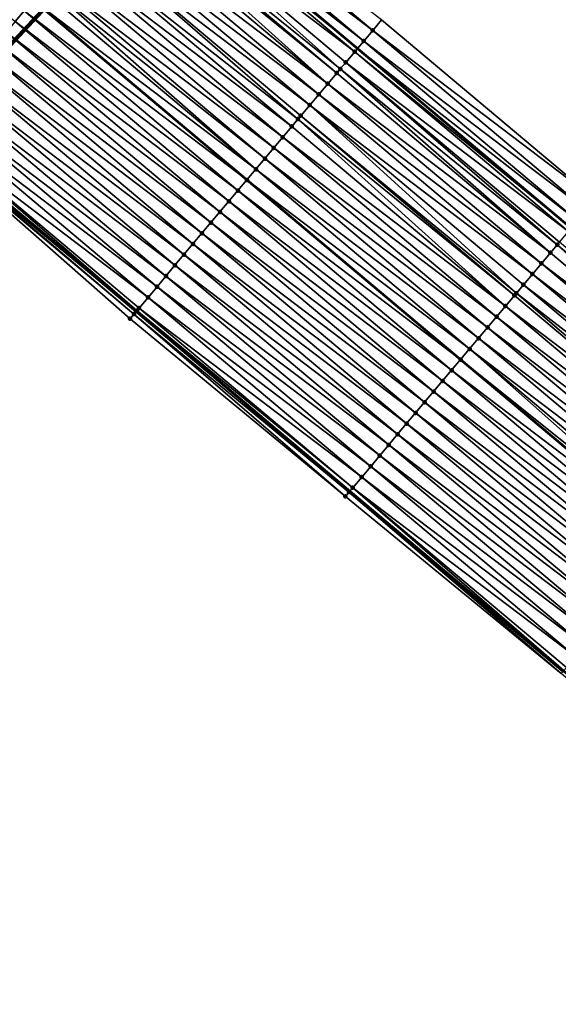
# Model space of a CAD drawing. Header units: feet. Extents: x 2017424 to 2024169, y 808042 to 818730.
# Tile 155 of 256: x 2018488 to 2018527, y 817756 to 817827. Entities that reach past the tile are written whole.
import ezdxf

# ---------------------------------------------------------------- set-up
doc = ezdxf.new("R2010")
doc.units = ezdxf.units.FT
doc.header["$MEASUREMENT"] = 0
for name, color, linetype, lineweight in [('EP_Travel Lane', 172, 'Continuous', 53), ('NB-Road Shots', 141, 'Continuous', 100), ('NB-Road X-Section', 40, 'Continuous', 13), ('Notes', 3, 'Continuous', 100), ('STRIPING', 60, 'Continuous', 53)]:
    doc.layers.add(name, color=color, linetype=linetype, lineweight=lineweight)
doc.layers.add('I-77-MM15-17_NB-Surface-BORDER', color=7, linetype='Continuous')
doc.layers.add('I-77-MM15-17_NB-Surface-TIN', color=7, linetype='Continuous')

msp = doc.modelspace()

# ---------------------------------------------------------------- linework, layer by layer
at = {"layer": 'EP_Travel Lane'}
for points in [[(2018496.936696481, 817837.6071696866, 266.9753684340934), (2018512.241391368, 817824.7332280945, 266.807106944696), (2018527.546169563, 817811.8592164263, 266.6534598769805), (2018542.850993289, 817798.9851664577, 266.5077853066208), (2018558.155774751, 817786.1111520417, 266.3547150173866), (2018573.460615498, 817773.2370877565, 266.2120195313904), (2018588.765405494, 817760.3630661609, 266.0604411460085), (2018604.070265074, 817747.4889860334, 265.9210508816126), (2018619.374986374, 817734.6150222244, 265.7574354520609), (2018634.679751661, 817721.7410214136, 265.6015135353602), (2018649.998001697, 817708.8400729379, 265.5000534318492), (2018665.242795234, 817695.894752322, 265.3713357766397), (2018680.487801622, 817682.9492509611, 265.2869887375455), (2018695.732662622, 817670.0038730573, 265.1723295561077)], [(2018465.785743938, 817831.6481239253, 267.638219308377), (2018481.089861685, 817818.7625148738, 267.4732292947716), (2018496.394642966, 817805.8884767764, 267.3221884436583), (2018511.699385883, 817793.0144709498, 267.1644059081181), (2018527.004147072, 817780.1404497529, 267.0098376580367), (2018542.308950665, 817767.2663928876, 266.8626845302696), (2018557.613745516, 817754.3923433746, 266.7140223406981), (2018572.918583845, 817741.5182572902, 266.5729634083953), (2018588.223393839, 817728.64419504, 266.4269495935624), (2018603.528165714, 817715.7701648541, 266.2742371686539), (2018618.832957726, 817702.8961177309, 266.1250770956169), (2018634.104002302, 817690.0418228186, 265.9677095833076), (2018649.374449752, 817677.1268344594, 265.8391843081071), (2018664.644868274, 817664.2118705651, 265.7046427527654), (2018679.915244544, 817651.296942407, 265.5613112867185), (2018695.185495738, 817638.3821200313, 265.3919447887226)]]:
    msp.add_polyline3d(points, dxfattribs=at)
at = {"layer": 'I-77-MM15-17_NB-Surface-BORDER', "color": 3, "linetype": 'Continuous', "lineweight": -3}
for points in [[(2018695.161368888, 817638.3535921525, 265.3918769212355), (2018679.766550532, 817651.1211484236, 265.558469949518), (2018664.475545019, 817664.0116863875, 265.7015305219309), (2018649.173438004, 817676.8891707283, 265.8370806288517), (2018634.020787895, 817689.9433912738, 265.9713568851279), (2018618.536130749, 817702.5432937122, 266.12101004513), (2018603.202467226, 817715.3829985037, 266.2718592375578), (2018588.022472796, 817728.4053623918, 266.4248375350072), (2018572.510302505, 817741.0329839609, 266.5646788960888), (2018557.23887259, 817753.9467519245, 266.7087086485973), (2018542.033400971, 817766.9388574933, 266.8591386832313), (2018526.842092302, 817779.9478152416, 267.0082875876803), (2018511.388907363, 817792.645389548, 267.1627805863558), (2018495.964209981, 817805.376867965, 267.3140221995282), (2018480.941546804, 817818.5861882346, 267.4739461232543), (2018465.35792568, 817831.1400775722, 267.6382193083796)], [(2018513.983299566, 817826.8054902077, 266.6808012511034), (2018529.28803969, 817813.9314989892, 266.521481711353), (2018545.879775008, 817802.5884041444, 266.284219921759), (2018559.89771012, 817788.1833565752, 266.2361723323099), (2018575.202592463, 817775.3092457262, 266.1017649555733), (2018591.15085333, 817763.2006832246, 265.9075369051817), (2018606.4556794, 817750.3266197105, 265.763270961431), (2018621.116926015, 817736.687176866, 265.6436392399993), (2018637.065144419, 817724.5786500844, 265.4419519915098), (2018652.39436882, 817711.6752786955, 265.3310866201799), (2018667.019563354, 817697.9969510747, 265.2402006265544), (2018680.645252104, 817683.1354620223, 265.283357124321), (2018696.27037605, 817670.6399375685, 265.1465820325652)]]:
    msp.add_polyline3d(points, dxfattribs=at)
at = {"layer": 'I-77-MM15-17_NB-Surface-TIN', "color": 128, "linetype": 'Continuous', "lineweight": -3}
for points in [[(2018487.737766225, 817826.6679844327, 267.2687100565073), (2018488.381341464, 817827.4333673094, 267.2433538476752), (2018472.437806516, 817839.5501243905, 267.4535515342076)], [(2018513.339851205, 817826.0400006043, 266.7283972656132), (2018498.035200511, 817838.9139165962, 266.9034069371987), (2018497.39172581, 817838.1484491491, 266.9463853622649)], [(2018513.339851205, 817826.0400006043, 266.7283972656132), (2018513.983299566, 817826.8054902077, 266.6808012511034), (2018498.035200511, 817838.9139165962, 266.9034069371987)], [(2018512.696402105, 817825.2745116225, 266.7758637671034), (2018497.39172581, 817838.1484491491, 266.9463853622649), (2018496.936696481, 817837.6071696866, 266.9753684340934)], [(2018512.696402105, 817825.2745116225, 266.7758637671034), (2018513.339851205, 817826.0400006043, 266.7283972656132), (2018497.39172581, 817838.1484491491, 266.9463853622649)], [(2018512.052934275, 817824.5090383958, 266.8200472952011), (2018496.748239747, 817837.3829912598, 266.9873721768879), (2018496.104740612, 817836.6175443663, 267.0260677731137)], [(2018496.748239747, 817837.3829912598, 266.9873721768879), (2018512.241391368, 817824.7332280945, 266.807106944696), (2018496.936696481, 817837.6071696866, 266.9753684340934)], [(2018512.052934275, 817824.5090383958, 266.8200472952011), (2018512.241391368, 817824.7332280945, 266.807106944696), (2018496.748239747, 817837.3829912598, 266.9873721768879)], [(2018512.696402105, 817825.2745116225, 266.7758637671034), (2018496.936696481, 817837.6071696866, 266.9753684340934), (2018512.241391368, 817824.7332280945, 266.807106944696)], [(2018511.013189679, 817823.2723066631, 266.8780804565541), (2018496.104740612, 817836.6175443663, 267.0260677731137), (2018495.461202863, 817835.8521299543, 267.0579951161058)], [(2018511.013189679, 817823.2723066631, 266.8780804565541), (2018511.409436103, 817823.7435906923, 266.8589125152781), (2018496.104740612, 817836.6175443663, 267.0260677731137)], [(2018511.409436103, 817823.7435906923, 266.8589125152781), (2018512.052934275, 817824.5090383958, 266.8200472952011), (2018496.104740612, 817836.6175443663, 267.0260677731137)], [(2018510.122275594, 817822.2128333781, 266.9078679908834), (2018495.261985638, 817835.6152087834, 267.0657294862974), (2018494.817603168, 817835.0867676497, 267.0790646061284)], [(2018510.76587512, 817822.9781958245, 266.8867681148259), (2018495.461202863, 817835.8521299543, 267.0579951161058), (2018495.261985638, 817835.6152087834, 267.0657294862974)], [(2018510.122275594, 817822.2128333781, 266.9078679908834), (2018510.76587512, 817822.9781958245, 266.8867681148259), (2018495.261985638, 817835.6152087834, 267.0657294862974)], [(2018510.76587512, 817822.9781958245, 266.8867681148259), (2018511.013189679, 817823.2723066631, 266.8780804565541), (2018495.461202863, 817835.8521299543, 267.0579951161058)], [(2018510.122275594, 817822.2128333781, 266.9078679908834), (2018494.817603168, 817835.0867676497, 267.0790646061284), (2018494.173981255, 817834.3214240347, 267.0962397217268)], [(2018509.478687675, 817821.4474611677, 266.9310024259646), (2018494.173981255, 817834.3214240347, 267.0962397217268), (2018493.530374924, 817833.5560673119, 267.1161461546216)], [(2018509.478687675, 817821.4474611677, 266.9310024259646), (2018510.122275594, 817822.2128333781, 266.9078679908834), (2018494.173981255, 817834.3214240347, 267.0962397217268)], [(2018508.835095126, 817820.6820928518, 266.953325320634), (2018493.530374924, 817833.5560673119, 267.1161461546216), (2018492.886765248, 817832.7907134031, 267.135466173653)], [(2018508.835095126, 817820.6820928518, 266.953325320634), (2018509.478687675, 817821.4474611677, 266.9310024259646), (2018493.530374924, 817833.5560673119, 267.1161461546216)], [(2018507.990472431, 817819.6777323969, 266.9761081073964), (2018492.886765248, 817832.7907134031, 267.135466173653), (2018492.243141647, 817832.0253712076, 267.1523454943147)], [(2018507.990472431, 817819.6777323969, 266.9761081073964), (2018508.191478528, 817819.9167447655, 266.9714329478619), (2018492.886765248, 817832.7907134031, 267.135466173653)], [(2018508.191478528, 817819.9167447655, 266.9714329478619), (2018508.835095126, 817820.6820928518, 266.953325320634), (2018492.886765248, 817832.7907134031, 267.135466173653)], [(2018507.547841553, 817819.15141382, 266.9859688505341), (2018492.243141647, 817832.0253712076, 267.1523454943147), (2018491.599522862, 817831.2600249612, 267.1700689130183)], [(2018507.547841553, 817819.15141382, 266.9859688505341), (2018507.990472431, 817819.6777323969, 266.9761081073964), (2018492.243141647, 817832.0253712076, 267.1523454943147)], [(2018506.90419838, 817818.3860880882, 266.9994183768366), (2018491.599522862, 817831.2600249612, 267.1700689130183), (2018490.955899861, 817830.4946822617, 267.1870532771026)], [(2018506.90419838, 817818.3860880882, 266.9994183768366), (2018507.547841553, 817819.15141382, 266.9859688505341), (2018491.599522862, 817831.2600249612, 267.1700689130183)], [(2018506.260591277, 817817.6207320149, 267.0191902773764), (2018490.955899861, 817830.4946822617, 267.1870532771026), (2018490.312278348, 817829.7293383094, 267.2042986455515)], [(2018506.260591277, 817817.6207320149, 267.0191902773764), (2018506.90419838, 817818.3860880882, 266.9994183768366), (2018490.955899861, 817830.4946822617, 267.1870532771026)], [(2018504.973384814, 817816.0900133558, 267.0600910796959), (2018489.963726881, 817829.3148691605, 267.2135711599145), (2018489.668643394, 817828.9640056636, 267.2191880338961)], [(2018505.617010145, 817816.8553540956, 267.0435142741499), (2018490.312278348, 817829.7293383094, 267.2042986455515), (2018489.963726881, 817829.3148691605, 267.2135711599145)], [(2018504.973384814, 817816.0900133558, 267.0600910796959), (2018505.617010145, 817816.8553540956, 267.0435142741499), (2018489.963726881, 817829.3148691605, 267.2135711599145)], [(2018505.617010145, 817816.8553540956, 267.0435142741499), (2018506.260591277, 817817.6207320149, 267.0191902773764), (2018490.312278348, 817829.7293383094, 267.2042986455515)], [(2018504.973384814, 817816.0900133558, 267.0600910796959), (2018489.668643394, 817828.9640056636, 267.2191880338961), (2018489.032405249, 817828.2075547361, 267.2264520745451)], [(2018504.329732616, 817815.3246952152, 267.0719588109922), (2018489.024965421, 817828.1987092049, 267.2265370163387), (2018488.381341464, 817827.4333673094, 267.2433538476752)], [(2018489.024965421, 817828.1987092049, 267.2265370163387), (2018504.33717199, 817815.3335408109, 267.0718216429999), (2018489.032405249, 817828.2075547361, 267.2264520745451)], [(2018504.329732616, 817815.3246952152, 267.0719588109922), (2018504.33717199, 817815.3335408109, 267.0718216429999), (2018489.024965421, 817828.1987092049, 267.2265370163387)], [(2018504.973384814, 817816.0900133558, 267.0600910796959), (2018489.032405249, 817828.2075547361, 267.2264520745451), (2018504.33717199, 817815.3335408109, 267.0718216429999)], [(2018503.686119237, 817814.5593444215, 267.0906305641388), (2018488.381341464, 817827.4333673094, 267.2433538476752), (2018487.737766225, 817826.6679844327, 267.2687100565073)], [(2018503.686119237, 817814.5593444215, 267.0906305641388), (2018504.329732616, 817815.3246952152, 267.0719588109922), (2018488.381341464, 817827.4333673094, 267.2433538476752)], [(2018503.042531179, 817813.7939723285, 267.1137404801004), (2018487.737766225, 817826.6679844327, 267.2687100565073), (2018487.094199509, 817825.9025943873, 267.2955600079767)], [(2018503.042531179, 817813.7939723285, 267.1137404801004), (2018503.686119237, 817814.5593444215, 267.0906305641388), (2018487.737766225, 817826.6679844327, 267.2687100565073)], [(2018529.28803969, 817813.9314989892, 266.521481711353), (2018513.983299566, 817826.8054902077, 266.6808012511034), (2018513.339851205, 817826.0400006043, 266.7283972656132)], [(2018502.398948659, 817813.0285955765, 267.1378213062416), (2018487.094199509, 817825.9025943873, 267.2955600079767), (2018486.450633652, 817825.1372036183, 267.322560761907)], [(2018502.398948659, 817813.0285955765, 267.1378213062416), (2018503.042531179, 817813.7939723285, 267.1137404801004), (2018487.094199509, 817825.9025943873, 267.2955600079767)], [(2018528.644600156, 817813.1660019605, 266.5706245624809), (2018513.339851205, 817826.0400006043, 266.7283972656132), (2018512.696402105, 817825.2745116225, 266.7758637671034)], [(2018528.644600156, 817813.1660019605, 266.5706245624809), (2018529.28803969, 817813.9314989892, 266.521481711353), (2018513.339851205, 817826.0400006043, 266.7283972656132)], [(2018501.755384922, 817812.263203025, 267.1651942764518), (2018486.450633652, 817825.1372036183, 267.322560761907), (2018485.807058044, 817824.3718210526, 267.3478521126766)], [(2018501.755384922, 817812.263203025, 267.1651942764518), (2018502.398948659, 817813.0285955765, 267.1378213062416), (2018486.450633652, 817825.1372036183, 267.322560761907)], [(2018528.001163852, 817812.4005022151, 266.6203334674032), (2018512.696402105, 817825.2745116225, 266.7758637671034), (2018512.241391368, 817824.7332280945, 266.807106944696)], [(2018528.001163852, 817812.4005022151, 266.6203334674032), (2018528.644600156, 817813.1660019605, 266.5706245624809), (2018512.696402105, 817825.2745116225, 266.7758637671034)], [(2018501.11181575, 817811.497815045, 267.1916146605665), (2018485.807058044, 817824.3718210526, 267.3478521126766), (2018485.163450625, 817823.6064652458, 267.3675676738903)], [(2018501.11181575, 817811.497815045, 267.1916146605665), (2018501.755384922, 817812.263203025, 267.1651942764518), (2018485.807058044, 817824.3718210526, 267.3478521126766)], [(2018527.357711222, 817811.6350162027, 266.6671808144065), (2018512.052934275, 817824.5090383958, 266.8200472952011), (2018511.409436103, 817823.7435906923, 266.8589125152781)], [(2018512.052934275, 817824.5090383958, 266.8200472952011), (2018527.546169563, 817811.8592164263, 266.6534598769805), (2018512.241391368, 817824.7332280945, 266.807106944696)], [(2018527.357711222, 817811.6350162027, 266.6671808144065), (2018527.546169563, 817811.8592164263, 266.6534598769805), (2018512.052934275, 817824.5090383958, 266.8200472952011)], [(2018528.001163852, 817812.4005022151, 266.6203334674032), (2018512.241391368, 817824.7332280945, 266.807106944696), (2018527.546169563, 817811.8592164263, 266.6534598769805)], [(2018500.468218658, 817810.732450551, 267.21314120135), (2018485.163450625, 817823.6064652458, 267.3675676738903), (2018484.519809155, 817822.8411380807, 267.3813150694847)], [(2018500.468218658, 817810.732450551, 267.21314120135), (2018501.11181575, 817811.497815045, 267.1916146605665), (2018485.163450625, 817823.6064652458, 267.3675676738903)], [(2018526.55446463, 817810.6795813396, 266.7126516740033), (2018511.409436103, 817823.7435906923, 266.8589125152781), (2018511.013189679, 817823.2723066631, 266.8780804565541)], [(2018526.55446463, 817810.6795813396, 266.7126516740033), (2018526.714212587, 817810.8695688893, 266.7059643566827), (2018511.409436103, 817823.7435906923, 266.8589125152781)], [(2018526.714212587, 817810.8695688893, 266.7059643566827), (2018527.357711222, 817811.6350162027, 266.6671808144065), (2018511.409436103, 817823.7435906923, 266.8589125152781)], [(2018499.824582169, 817809.9671191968, 267.2277622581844), (2018484.519809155, 817822.8411380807, 267.3813150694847), (2018483.876165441, 817822.0758128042, 267.3946689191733)], [(2018499.824582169, 817809.9671191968, 267.2277622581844), (2018500.468218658, 817810.732450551, 267.21314120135), (2018484.519809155, 817822.8411380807, 267.3813150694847)], [(2018526.070620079, 817810.1042005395, 266.7282939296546), (2018510.76587512, 817822.9781958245, 266.8867681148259), (2018510.122275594, 817822.2128333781, 266.9078679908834)], [(2018526.070620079, 817810.1042005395, 266.7282939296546), (2018511.013189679, 817823.2723066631, 266.8780804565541), (2018510.76587512, 817822.9781958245, 266.8867681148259)], [(2018526.070620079, 817810.1042005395, 266.7282939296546), (2018526.55446463, 817810.6795813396, 266.7126516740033), (2018511.013189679, 817823.2723066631, 266.8780804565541)], [(2018525.427025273, 817809.3388341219, 266.7502208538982), (2018510.122275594, 817822.2128333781, 266.9078679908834), (2018509.478687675, 817821.4474611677, 266.9310024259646)], [(2018525.427025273, 817809.3388341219, 266.7502208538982), (2018526.070620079, 817810.1042005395, 266.7282939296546), (2018510.122275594, 817822.2128333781, 266.9078679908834)], [(2018499.180947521, 817809.2017862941, 267.2427060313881), (2018483.876165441, 817822.0758128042, 267.3946689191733), (2018483.232548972, 817821.3104646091, 267.412798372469)], [(2018499.180947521, 817809.2017862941, 267.2427060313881), (2018499.824582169, 817809.9671191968, 267.2277622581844), (2018483.876165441, 817822.0758128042, 267.3946689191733)], [(2018524.783448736, 817808.5734523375, 266.7753498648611), (2018509.478687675, 817821.4474611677, 266.9310024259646), (2018508.835095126, 817820.6820928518, 266.953325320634)], [(2018524.783448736, 817808.5734523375, 266.7753498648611), (2018525.427025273, 817809.3388341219, 266.7502208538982), (2018509.478687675, 817821.4474611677, 266.9310024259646)], [(2018498.537312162, 817808.4364539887, 267.2575253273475), (2018483.232548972, 817821.3104646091, 267.412798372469), (2018482.588937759, 817820.5451119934, 267.4318489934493)], [(2018498.537312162, 817808.4364539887, 267.2575253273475), (2018499.180947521, 817809.2017862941, 267.2427060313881), (2018483.232548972, 817821.3104646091, 267.412798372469)], [(2018497.893718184, 817807.6710868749, 267.2795977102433), (2018482.588937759, 817820.5451119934, 267.4318489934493), (2018481.945331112, 817819.7797555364, 267.4517000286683)], [(2018497.893718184, 817807.6710868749, 267.2795977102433), (2018498.537312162, 817808.4364539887, 267.2575253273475), (2018482.588937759, 817820.5451119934, 267.4318489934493)], [(2018523.630955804, 817807.2029181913, 266.8131752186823), (2018508.835095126, 817820.6820928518, 266.953325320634), (2018508.191478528, 817819.9167447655, 266.9714329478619)], [(2018523.630955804, 817807.2029181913, 266.8131752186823), (2018524.139859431, 817807.8080812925, 266.7982410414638), (2018508.835095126, 817820.6820928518, 266.953325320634)], [(2018524.139859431, 817807.8080812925, 266.7982410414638), (2018524.783448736, 817808.5734523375, 266.7753498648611), (2018508.835095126, 817820.6820928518, 266.953325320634)], [(2018497.250121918, 817806.9057216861, 267.3012690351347), (2018481.945331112, 817819.7797555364, 267.4517000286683), (2018481.301722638, 817819.0144006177, 267.4712305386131)], [(2018497.250121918, 817806.9057216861, 267.3012690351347), (2018497.893718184, 817807.6710868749, 267.2795977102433), (2018481.945331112, 817819.7797555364, 267.4517000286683)], [(2018522.852592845, 817806.2774132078, 266.8286026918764), (2018507.990472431, 817819.6777323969, 266.9761081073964), (2018507.547841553, 817819.15141382, 266.9859688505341)], [(2018523.496244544, 817807.0427317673, 266.8166480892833), (2018508.191478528, 817819.9167447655, 266.9714329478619), (2018507.990472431, 817819.6777323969, 266.9761081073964)], [(2018522.852592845, 817806.2774132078, 266.8286026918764), (2018523.496244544, 817807.0427317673, 266.8166480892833), (2018507.990472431, 817819.6777323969, 266.9761081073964)], [(2018523.496244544, 817807.0427317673, 266.8166480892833), (2018523.630955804, 817807.2029181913, 266.8131752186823), (2018508.191478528, 817819.9167447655, 266.9714329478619)], [(2018496.245173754, 817805.7107861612, 267.3221884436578), (2018480.999543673, 817818.6551339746, 267.4740813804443), (2018480.941546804, 817818.5861882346, 267.4739461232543)], [(2018495.964209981, 817805.376867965, 267.3140221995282), (2018496.245173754, 817805.7107861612, 267.3221884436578), (2018480.941546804, 817818.5861882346, 267.4739461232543)], [(2018480.999543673, 817818.6551339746, 267.4740813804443), (2018496.394642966, 817805.8884767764, 267.3221884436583), (2018481.089861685, 817818.7625148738, 267.4732292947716)], [(2018496.245173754, 817805.7107861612, 267.3221884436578), (2018496.394642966, 817805.8884767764, 267.3221884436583), (2018480.999543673, 817818.6551339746, 267.4740813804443)], [(2018496.45870277, 817805.9646317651, 267.3221884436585), (2018481.301722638, 817819.0144006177, 267.4712305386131), (2018481.089861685, 817818.7625148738, 267.4732292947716)], [(2018496.45870277, 817805.9646317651, 267.3221884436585), (2018481.089861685, 817818.7625148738, 267.4732292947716), (2018496.394642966, 817805.8884767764, 267.3221884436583)], [(2018496.45870277, 817805.9646317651, 267.3221884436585), (2018496.606511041, 817806.1403687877, 267.3203793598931), (2018481.301722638, 817819.0144006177, 267.4712305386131)], [(2018496.606511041, 817806.1403687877, 267.3203793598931), (2018497.250121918, 817806.9057216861, 267.3012690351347), (2018481.301722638, 817819.0144006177, 267.4712305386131)], [(2018522.852592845, 817806.2774132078, 266.8286026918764), (2018507.547841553, 817819.15141382, 266.9859688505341), (2018506.90419838, 817818.3860880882, 266.9994183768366)], [(2018522.208940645, 817805.5120950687, 266.840469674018), (2018506.90419838, 817818.3860880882, 266.9994183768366), (2018506.260591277, 817817.6207320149, 267.0191902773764)], [(2018522.208940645, 817805.5120950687, 266.840469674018), (2018522.852592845, 817806.2774132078, 266.8286026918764), (2018506.90419838, 817818.3860880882, 266.9994183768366)], [(2018521.565326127, 817804.7467452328, 266.8589414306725), (2018506.260591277, 817817.6207320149, 267.0191902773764), (2018505.617010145, 817816.8553540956, 267.0435142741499)], [(2018521.565326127, 817804.7467452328, 266.8589414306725), (2018522.208940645, 817805.5120950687, 266.840469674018), (2018506.260591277, 817817.6207320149, 267.0191902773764)], [(2018520.921743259, 817803.9813687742, 266.8829606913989), (2018505.617010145, 817816.8553540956, 267.0435142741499), (2018504.973384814, 817816.0900133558, 267.0600910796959)], [(2018520.921743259, 817803.9813687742, 266.8829606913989), (2018521.565326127, 817804.7467452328, 266.8589414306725), (2018505.617010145, 817816.8553540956, 267.0435142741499)], [(2018520.278149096, 817803.2160018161, 266.905000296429), (2018504.973384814, 817816.0900133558, 267.0600910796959), (2018504.33717199, 817815.3335408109, 267.0718216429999)], [(2018520.278149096, 817803.2160018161, 266.905000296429), (2018520.921743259, 817803.9813687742, 266.8829606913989), (2018504.973384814, 817816.0900133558, 267.0600910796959)], [(2018519.634507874, 817802.4506744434, 266.9187913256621), (2018504.329732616, 817815.3246952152, 267.0719588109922), (2018503.686119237, 817814.5593444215, 267.0906305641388)], [(2018504.329732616, 817815.3246952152, 267.0719588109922), (2018519.641946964, 817802.4595199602, 266.9186319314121), (2018504.33717199, 817815.3335408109, 267.0718216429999)], [(2018519.634507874, 817802.4506744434, 266.9187913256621), (2018519.641946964, 817802.4595199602, 266.9186319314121), (2018504.329732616, 817815.3246952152, 267.0719588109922)], [(2018520.278149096, 817803.2160018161, 266.905000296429), (2018504.33717199, 817815.3335408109, 267.0718216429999), (2018519.641946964, 817802.4595199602, 266.9186319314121)], [(2018518.990885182, 817801.6853314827, 266.9358304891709), (2018503.686119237, 817814.5593444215, 267.0906305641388), (2018503.042531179, 817813.7939723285, 267.1137404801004)], [(2018518.990885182, 817801.6853314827, 266.9358304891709), (2018519.634507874, 817802.4506744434, 266.9187913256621), (2018503.686119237, 817814.5593444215, 267.0906305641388)], [(2018518.347290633, 817800.9199648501, 266.9578022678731), (2018503.042531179, 817813.7939723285, 267.1137404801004), (2018502.398948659, 817813.0285955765, 267.1378213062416)], [(2018518.347290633, 817800.9199648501, 266.9578022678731), (2018518.990885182, 817801.6853314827, 266.9358304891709), (2018503.042531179, 817813.7939723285, 267.1137404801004)], [(2018517.703718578, 817800.1545792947, 266.983716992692), (2018502.398948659, 817813.0285955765, 267.1378213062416), (2018501.755384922, 817812.263203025, 267.1651942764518)], [(2018517.703718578, 817800.1545792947, 266.983716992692), (2018518.347290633, 817800.9199648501, 266.9578022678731), (2018502.398948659, 817813.0285955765, 267.1378213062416)], [(2018517.060131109, 817799.3892067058, 267.0069298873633), (2018501.755384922, 817812.263203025, 267.1651942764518), (2018501.11181575, 817811.497815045, 267.1916146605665)], [(2018517.060131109, 817799.3892067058, 267.0069298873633), (2018517.703718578, 817800.1545792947, 266.983716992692), (2018501.755384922, 817812.263203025, 267.1651942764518)], [(2018516.416559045, 817798.6238211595, 267.032842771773), (2018501.11181575, 817811.497815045, 267.1916146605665), (2018500.468218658, 817810.732450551, 267.21314120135)], [(2018516.416559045, 817798.6238211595, 267.032842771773), (2018517.060131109, 817799.3892067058, 267.0069298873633), (2018501.11181575, 817811.497815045, 267.1916146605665)], [(2018542.018989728, 817797.995546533, 266.5531242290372), (2018526.714212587, 817810.8695688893, 266.7059643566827), (2018526.55446463, 817810.6795813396, 266.7126516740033)], [(2018515.772966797, 817797.85845259, 267.0552181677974), (2018500.468218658, 817810.732450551, 267.21314120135), (2018499.824582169, 817809.9671191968, 267.2277622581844)], [(2018515.772966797, 817797.85845259, 267.0552181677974), (2018516.416559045, 817798.6238211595, 267.032842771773), (2018500.468218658, 817810.732450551, 267.21314120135)], [(2018541.375373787, 817797.2301978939, 266.5713470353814), (2018526.55446463, 817810.6795813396, 266.7126516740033), (2018526.070620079, 817810.1042005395, 266.7282939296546)], [(2018541.375373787, 817797.2301978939, 266.5713470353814), (2018542.018989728, 817797.995546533, 266.5531242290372), (2018526.55446463, 817810.6795813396, 266.7126516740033)], [(2018515.129349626, 817797.0931049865, 267.073224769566), (2018499.824582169, 817809.9671191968, 267.2277622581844), (2018499.180947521, 817809.2017862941, 267.2427060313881)], [(2018515.129349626, 817797.0931049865, 267.073224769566), (2018515.772966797, 817797.85845259, 267.0552181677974), (2018499.824582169, 817809.9671191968, 267.2277622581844)], [(2018541.375373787, 817797.2301978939, 266.5713470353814), (2018526.070620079, 817810.1042005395, 266.7282939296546), (2018525.427025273, 817809.3388341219, 266.7502208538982)], [(2018514.485697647, 817796.3277866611, 267.0851305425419), (2018499.180947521, 817809.2017862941, 267.2427060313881), (2018498.537312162, 817808.4364539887, 267.2575253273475)], [(2018514.485697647, 817796.3277866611, 267.0851305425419), (2018515.129349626, 817797.0931049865, 267.073224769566), (2018499.180947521, 817809.2017862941, 267.2427060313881)], [(2018540.731774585, 817796.464835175, 266.5925036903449), (2018525.427025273, 817809.3388341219, 266.7502208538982), (2018524.783448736, 817808.5734523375, 266.7753498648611)], [(2018540.731774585, 817796.464835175, 266.5925036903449), (2018541.375373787, 817797.2301978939, 266.5713470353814), (2018525.427025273, 817809.3388341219, 266.7502208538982)], [(2018513.842055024, 817795.562460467, 267.0986760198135), (2018498.537312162, 817808.4364539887, 267.2575253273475), (2018497.893718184, 817807.6710868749, 267.2795977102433)], [(2018513.842055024, 817795.562460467, 267.0986760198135), (2018514.485697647, 817796.3277866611, 267.0851305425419), (2018498.537312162, 817808.4364539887, 267.2575253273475)], [(2018540.088201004, 817795.699450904, 266.6181512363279), (2018524.783448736, 817808.5734523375, 266.7753498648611), (2018524.139859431, 817807.8080812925, 266.7982410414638)], [(2018540.088201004, 817795.699450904, 266.6181512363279), (2018540.731774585, 817796.464835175, 266.5925036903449), (2018524.783448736, 817808.5734523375, 266.7753498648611)], [(2018513.198439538, 817794.7971114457, 267.1169780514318), (2018497.893718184, 817807.6710868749, 267.2795977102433), (2018497.250121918, 817806.9057216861, 267.3012690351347)], [(2018513.198439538, 817794.7971114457, 267.1169780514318), (2018513.842055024, 817795.562460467, 267.0986760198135), (2018497.893718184, 817807.6710868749, 267.2795977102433)], [(2018539.444618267, 817794.9340743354, 266.6421938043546), (2018524.139859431, 817807.8080812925, 266.7982410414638), (2018523.630955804, 817807.2029181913, 266.8131752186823)], [(2018539.444618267, 817794.9340743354, 266.6421938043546), (2018540.088201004, 817795.699450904, 266.6181512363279), (2018524.139859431, 817807.8080812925, 266.7982410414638)], [(2018512.554844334, 817794.0317453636, 267.1388350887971), (2018497.250121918, 817806.9057216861, 267.3012690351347), (2018496.606511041, 817806.1403687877, 267.3203793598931)], [(2018512.554844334, 817794.0317453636, 267.1388350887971), (2018513.198439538, 817794.7971114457, 267.1169780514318), (2018497.250121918, 817806.9057216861, 267.3012690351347)], [(2018538.801014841, 817794.1687151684, 266.6626103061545), (2018523.496244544, 817807.0427317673, 266.8166480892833), (2018522.852592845, 817806.2774132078, 266.8286026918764)], [(2018538.801014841, 817794.1687151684, 266.6626103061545), (2018523.630955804, 817807.2029181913, 266.8131752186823), (2018523.496244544, 817807.0427317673, 266.8166480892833)], [(2018538.801014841, 817794.1687151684, 266.6626103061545), (2018539.444618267, 817794.9340743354, 266.6421938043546), (2018523.630955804, 817807.2029181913, 266.8131752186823)], [(2018511.644139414, 817792.9487869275, 267.164960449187), (2018496.394642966, 817805.8884767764, 267.3221884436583), (2018496.245173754, 817805.7107861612, 267.3221884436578)], [(2018496.45870277, 817805.9646317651, 267.3221884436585), (2018496.394642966, 817805.8884767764, 267.3221884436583), (2018511.699385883, 817793.0144709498, 267.1644059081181)], [(2018511.644139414, 817792.9487869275, 267.164960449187), (2018511.699385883, 817793.0144709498, 267.1644059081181), (2018496.394642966, 817805.8884767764, 267.3221884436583)], [(2018511.911258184, 817793.2663716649, 267.1622792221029), (2018496.606511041, 817806.1403687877, 267.3203793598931), (2018496.45870277, 817805.9646317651, 267.3221884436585)], [(2018511.911258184, 817793.2663716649, 267.1622792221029), (2018496.45870277, 817805.9646317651, 267.3221884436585), (2018511.699385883, 817793.0144709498, 267.1644059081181)], [(2018511.911258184, 817793.2663716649, 267.1622792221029), (2018512.554844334, 817794.0317453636, 267.1388350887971), (2018496.606511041, 817806.1403687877, 267.3203793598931)], [(2018538.157374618, 817793.4033869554, 266.6765768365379), (2018522.852592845, 817806.2774132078, 266.8286026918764), (2018522.208940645, 817805.5120950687, 266.840469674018)], [(2018538.157374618, 817793.4033869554, 266.6765768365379), (2018538.801014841, 817794.1687151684, 266.6626103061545), (2018522.852592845, 817806.2774132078, 266.8286026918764)], [(2018511.388907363, 817792.645389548, 267.1627805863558), (2018496.245173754, 817805.7107861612, 267.3221884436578), (2018495.964209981, 817805.376867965, 267.3140221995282)], [(2018511.388907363, 817792.645389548, 267.1627805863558), (2018511.644139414, 817792.9487869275, 267.164960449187), (2018496.245173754, 817805.7107861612, 267.3221884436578)], [(2018537.51373885, 817792.6380549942, 266.6913244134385), (2018522.208940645, 817805.5120950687, 266.840469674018), (2018521.565326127, 817804.7467452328, 266.8589414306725)], [(2018537.51373885, 817792.6380549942, 266.6913244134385), (2018538.157374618, 817793.4033869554, 266.6765768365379), (2018522.208940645, 817805.5120950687, 266.840469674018)], [(2018536.870114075, 817791.8727137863, 266.7079987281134), (2018521.565326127, 817804.7467452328, 266.8589414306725), (2018520.921743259, 817803.9813687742, 266.8829606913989)], [(2018536.870114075, 817791.8727137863, 266.7079987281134), (2018537.51373885, 817792.6380549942, 266.6913244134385), (2018521.565326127, 817804.7467452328, 266.8589414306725)], [(2018536.226525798, 817791.1073418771, 266.7310704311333), (2018520.921743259, 817803.9813687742, 266.8829606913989), (2018520.278149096, 817803.2160018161, 266.905000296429)], [(2018536.226525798, 817791.1073418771, 266.7310704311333), (2018536.870114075, 817791.8727137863, 266.7079987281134), (2018520.921743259, 817803.9813687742, 266.8829606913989)], [(2018535.253721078, 817789.9505538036, 266.7576041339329), (2018520.278149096, 817803.2160018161, 266.905000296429), (2018519.641946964, 817802.4595199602, 266.9186319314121)], [(2018535.253721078, 817789.9505538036, 266.7576041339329), (2018535.582919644, 817790.3419850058, 266.7510085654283), (2018520.278149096, 817803.2160018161, 266.905000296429)], [(2018535.582919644, 817790.3419850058, 266.7510085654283), (2018536.226525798, 817791.1073418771, 266.7310704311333), (2018520.278149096, 817803.2160018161, 266.905000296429)], [(2018534.939265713, 817789.5766683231, 266.7625724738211), (2018519.634507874, 817802.4506744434, 266.9187913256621), (2018518.990885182, 817801.6853314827, 266.9358304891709)], [(2018519.634507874, 817802.4506744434, 266.9187913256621), (2018534.946704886, 817789.5855134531, 266.7624549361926), (2018519.641946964, 817802.4595199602, 266.9186319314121)], [(2018534.939265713, 817789.5766683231, 266.7625724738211), (2018534.946704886, 817789.5855134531, 266.7624549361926), (2018519.634507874, 817802.4506744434, 266.9187913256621)], [(2018535.253721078, 817789.9505538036, 266.7576041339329), (2018519.641946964, 817802.4595199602, 266.9186319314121), (2018534.946704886, 817789.5855134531, 266.7624549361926)], [(2018534.29567035, 817788.8113023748, 266.7844020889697), (2018518.990885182, 817801.6853314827, 266.9358304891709), (2018518.347290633, 817800.9199648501, 266.9578022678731)], [(2018534.29567035, 817788.8113023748, 266.7844020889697), (2018534.939265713, 817789.5766683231, 266.7625724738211), (2018518.990885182, 817801.6853314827, 266.9358304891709)], [(2018533.652088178, 817788.0459253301, 266.808543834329), (2018518.347290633, 817800.9199648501, 266.9578022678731), (2018517.703718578, 817800.1545792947, 266.983716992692)], [(2018533.652088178, 817788.0459253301, 266.808543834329), (2018534.29567035, 817788.8113023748, 266.7844020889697), (2018518.347290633, 817800.9199648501, 266.9578022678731)], [(2018533.008502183, 817787.2805515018, 266.8320153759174), (2018517.703718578, 817800.1545792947, 266.983716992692), (2018517.060131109, 817799.3892067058, 267.0069298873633)], [(2018533.008502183, 817787.2805515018, 266.8320153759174), (2018533.652088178, 817788.0459253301, 266.808543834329), (2018517.703718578, 817800.1545792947, 266.983716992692)], [(2018532.36491597, 817786.5151778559, 266.8554489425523), (2018517.060131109, 817799.3892067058, 267.0069298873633), (2018516.416559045, 817798.6238211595, 267.032842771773)], [(2018532.36491597, 817786.5151778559, 266.8554489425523), (2018533.008502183, 817787.2805515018, 266.8320153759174), (2018517.060131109, 817799.3892067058, 267.0069298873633)], [(2018531.721330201, 817785.7498038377, 266.878960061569), (2018516.416559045, 817798.6238211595, 267.032842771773), (2018515.772966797, 817797.85845259, 267.0552181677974)], [(2018531.721330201, 817785.7498038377, 266.878960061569), (2018532.36491597, 817786.5151778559, 266.8554489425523), (2018516.416559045, 817798.6238211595, 267.032842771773)], [(2018531.077741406, 817784.9844323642, 266.9019409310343), (2018515.772966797, 817797.85845259, 267.0552181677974), (2018515.129349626, 817797.0931049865, 267.073224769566)], [(2018531.077741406, 817784.9844323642, 266.9019409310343), (2018531.721330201, 817785.7498038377, 266.878960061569), (2018515.772966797, 817797.85845259, 267.0552181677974)], [(2018530.434137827, 817784.2190733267, 266.9223304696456), (2018515.129349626, 817797.0931049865, 267.073224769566), (2018514.485697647, 817796.3277866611, 267.0851305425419)], [(2018530.434137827, 817784.2190733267, 266.9223304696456), (2018531.077741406, 817784.9844323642, 266.9019409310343), (2018515.129349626, 817797.0931049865, 267.073224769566)], [(2018529.790493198, 817783.4537488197, 266.9355248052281), (2018514.485697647, 817796.3277866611, 267.0851305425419), (2018513.842055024, 817795.562460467, 267.0986760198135)], [(2018529.790493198, 817783.4537488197, 266.9355248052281), (2018530.434137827, 817784.2190733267, 266.9223304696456), (2018514.485697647, 817796.3277866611, 267.0851305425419)], [(2018529.146841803, 817782.6884300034, 266.9475333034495), (2018513.842055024, 817795.562460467, 267.0986760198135), (2018513.198439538, 817794.7971114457, 267.1169780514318)], [(2018529.146841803, 817782.6884300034, 266.9475333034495), (2018529.790493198, 817783.4537488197, 266.9355248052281), (2018513.842055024, 817795.562460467, 267.0986760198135)], [(2018528.503230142, 817781.9230777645, 266.9665062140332), (2018513.198439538, 817794.7971114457, 267.1169780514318), (2018512.554844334, 817794.0317453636, 267.1388350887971)], [(2018528.503230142, 817781.9230777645, 266.9665062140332), (2018529.146841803, 817782.6884300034, 266.9475333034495), (2018513.198439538, 817794.7971114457, 267.1169780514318)], [(2018527.859623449, 817781.1577213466, 266.9863498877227), (2018512.554844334, 817794.0317453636, 267.1388350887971), (2018511.911258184, 817793.2663716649, 267.1622792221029)], [(2018527.859623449, 817781.1577213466, 266.9863498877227), (2018528.503230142, 817781.9230777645, 266.9665062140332), (2018512.554844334, 817794.0317453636, 267.1388350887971)], [(2018527.025288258, 817780.1655924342, 267.0089905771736), (2018511.911258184, 817793.2663716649, 267.1622792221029), (2018511.699385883, 817793.0144709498, 267.1644059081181)], [(2018527.025288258, 817780.1655924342, 267.0089905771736), (2018527.216019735, 817780.3923624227, 267.0067157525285), (2018511.911258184, 817793.2663716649, 267.1622792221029)], [(2018527.216019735, 817780.3923624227, 267.0067157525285), (2018527.859623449, 817781.1577213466, 266.9863498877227), (2018511.911258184, 817793.2663716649, 267.1622792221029)], [(2018526.842092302, 817779.9478152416, 267.0082875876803), (2018511.644139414, 817792.9487869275, 267.164960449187), (2018511.388907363, 817792.645389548, 267.1627805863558)], [(2018511.644139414, 817792.9487869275, 267.164960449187), (2018527.004147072, 817780.1404497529, 267.0098376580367), (2018511.699385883, 817793.0144709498, 267.1644059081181)], [(2018526.950283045, 817780.0763906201, 267.0119958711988), (2018527.004147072, 817780.1404497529, 267.0098376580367), (2018511.644139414, 817792.9487869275, 267.164960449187)], [(2018526.842092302, 817779.9478152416, 267.0082875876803), (2018526.950283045, 817780.0763906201, 267.0119958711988), (2018511.644139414, 817792.9487869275, 267.164960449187)], [(2018527.025288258, 817780.1655924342, 267.0089905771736), (2018511.699385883, 817793.0144709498, 267.1644059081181), (2018527.004147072, 817780.1404497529, 267.0098376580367)]]:
    msp.add_3dface(points, dxfattribs=at)
at = {"layer": 'NB-Road Shots', "lineweight": 100}
for p in [(2018513.339851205, 817826.0400006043, 266.7283972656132), (2018512.696402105, 817825.2745116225, 266.7758637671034), (2018512.052934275, 817824.5090383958, 266.8200472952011), (2018511.409436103, 817823.7435906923, 266.8589125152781), (2018510.76587512, 817822.9781958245, 266.8867681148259), (2018511.013189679, 817823.2723066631, 266.8780804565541), (2018510.122275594, 817822.2128333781, 266.9078679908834), (2018509.478687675, 817821.4474611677, 266.9310024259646), (2018508.835095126, 817820.6820928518, 266.953325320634), (2018507.990472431, 817819.6777323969, 266.9761081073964), (2018508.191478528, 817819.9167447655, 266.9714329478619), (2018507.547841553, 817819.15141382, 266.9859688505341), (2018506.90419838, 817818.3860880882, 266.9994183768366), (2018506.260591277, 817817.6207320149, 267.0191902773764), (2018505.617010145, 817816.8553540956, 267.0435142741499), (2018504.973384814, 817816.0900133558, 267.0600910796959), (2018504.329732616, 817815.3246952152, 267.0719588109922), (2018503.686119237, 817814.5593444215, 267.0906305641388), (2018503.042531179, 817813.7939723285, 267.1137404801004), (2018502.398948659, 817813.0285955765, 267.1378213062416), (2018501.755384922, 817812.263203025, 267.1651942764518), (2018501.11181575, 817811.497815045, 267.1916146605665), (2018500.468218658, 817810.732450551, 267.21314120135), (2018526.55446463, 817810.6795813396, 266.7126516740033), (2018499.824582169, 817809.9671191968, 267.2277622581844), (2018526.070620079, 817810.1042005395, 266.7282939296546), (2018499.180947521, 817809.2017862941, 267.2427060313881), (2018525.427025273, 817809.3388341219, 266.7502208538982), (2018498.537312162, 817808.4364539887, 267.2575253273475), (2018524.783448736, 817808.5734523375, 266.7753498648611), (2018497.893718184, 817807.6710868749, 267.2795977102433), (2018524.139859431, 817807.8080812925, 266.7982410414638), (2018497.250121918, 817806.9057216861, 267.3012690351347), (2018523.496244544, 817807.0427317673, 266.8166480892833), (2018523.630955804, 817807.2029181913, 266.8131752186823), (2018496.45870277, 817805.9646317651, 267.3221884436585), (2018496.606511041, 817806.1403687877, 267.3203793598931), (2018522.852592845, 817806.2774132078, 266.8286026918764), (2018495.964209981, 817805.376867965, 267.3140221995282), (2018496.245173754, 817805.7107861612, 267.3221884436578), (2018522.208940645, 817805.5120950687, 266.840469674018), (2018521.565326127, 817804.7467452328, 266.8589414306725), (2018520.921743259, 817803.9813687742, 266.8829606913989), (2018520.278149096, 817803.2160018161, 266.905000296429), (2018519.634507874, 817802.4506744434, 266.9187913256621), (2018518.990885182, 817801.6853314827, 266.9358304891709), (2018518.347290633, 817800.9199648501, 266.9578022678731), (2018517.703718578, 817800.1545792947, 266.983716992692), (2018517.060131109, 817799.3892067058, 267.0069298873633), (2018516.416559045, 817798.6238211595, 267.032842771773), (2018515.772966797, 817797.85845259, 267.0552181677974), (2018515.129349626, 817797.0931049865, 267.073224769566), (2018514.485697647, 817796.3277866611, 267.0851305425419), (2018513.842055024, 817795.562460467, 267.0986760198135), (2018513.198439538, 817794.7971114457, 267.1169780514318), (2018512.554844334, 817794.0317453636, 267.1388350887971), (2018511.911258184, 817793.2663716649, 267.1622792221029), (2018511.388907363, 817792.645389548, 267.1627805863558), (2018511.644139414, 817792.9487869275, 267.164960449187)]:
    msp.add_point(p, dxfattribs=at)
at = {"layer": 'NB-Road X-Section', "extrusion": (-0.7652399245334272, 0.6437020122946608, 0.007455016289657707), "elevation": -1018188.73973747, "flags": 128}
msp.add_lwpolyline([(-1925210.735473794, 7857.619461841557), (-1925209.735473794, 7857.65371063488), (-1925208.735473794, 7857.693077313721), (-1925207.735473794, 7857.735406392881), (-1925206.735473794, 7857.778386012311), (-1925205.735473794, 7857.819373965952), (-1925204.735473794, 7857.858070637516), (-1925203.735473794, 7857.889998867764), (-1925203.425927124, 7857.897733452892), (-1925202.735473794, 7857.911068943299), (-1925201.735473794, 7857.928244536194), (-1925200.735473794, 7857.948151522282), (-1925199.735473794, 7857.967472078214), (-1925198.735473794, 7857.984351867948), (-1925197.735473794, 7858.002075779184), (-1925196.735473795, 7858.019060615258), (-1925195.735473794, 7858.036306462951), (-1925195.193927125, 7858.045579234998), (-1925194.735473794, 7858.051196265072), (-1925193.735473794, 7858.058545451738), (-1925192.735473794, 7858.075362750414), (-1925191.735473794, 7858.100719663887), (-1925190.735473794, 7858.127570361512), (-1925189.735473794, 7858.154571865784), (-1925188.735473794, 7858.1798639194), (-1925187.735473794, 7858.199580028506), (-1925186.735473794, 7858.213327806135), (-1925185.735473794, 7858.226682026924), (-1925184.735473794, 7858.244811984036), (-1925183.735473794, 7858.263863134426), (-1925182.735473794, 7858.283714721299), (-1925181.735473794, 7858.303245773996), (-1925181.266022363, 7858.306096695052), (-1925181.175927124, 7858.305961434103)], dxfattribs=at)
at = {"layer": 'NB-Road X-Section', "extrusion": (-0.765239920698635, 0.6437020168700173, 0.007455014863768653), "elevation": -1018208.728255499, "flags": 128}
msp.add_lwpolyline([(-1925180.743813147, 7858.29359995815), (-1925181.180209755, 7858.301766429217), (-1925181.511920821, 7858.301766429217), (-1925181.741552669, 7858.299957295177), (-1925182.74155267, 7858.280846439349), (-1925183.74155267, 7858.259174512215), (-1925184.74155267, 7858.237101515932), (-1925185.74155267, 7858.222281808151), (-1925186.74155267, 7858.207337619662), (-1925187.74155267, 7858.19271615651), (-1925188.741552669, 7858.171189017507), (-1925189.74155267, 7858.144767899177), (-1925190.74155267, 7858.117394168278), (-1925191.74155267, 7858.093312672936), (-1925192.74155267, 7858.070202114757), (-1925193.74155267, 7858.051529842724), (-1925194.74155267, 7858.039661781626), (-1925195.74155267, 7858.023084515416), (-1925196.74155267, 7857.998759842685), (-1925197.74155267, 7857.978987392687), (-1925198.74155267, 7857.965537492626), (-1925199.429254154, 7857.955676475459), (-1925199.74155267, 7857.951001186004), (-1925200.74155267, 7857.932893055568), (-1925201.74155267, 7857.910569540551), (-1925202.74155267, 7857.887434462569), (-1925203.741552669, 7857.866334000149), (-1925204.125825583, 7857.857646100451), (-1925204.74155267, 7857.838477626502), (-1925205.741552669, 7857.799611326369), (-1925206.74155267, 7857.75542657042), (-1925207.74155267, 7857.707958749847), (-1925208.74155267, 7857.660361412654)], dxfattribs=at)
at = {"layer": 'NB-Road X-Section', "extrusion": (-0.7652399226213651, 0.6437020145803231, 0.007455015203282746), "elevation": -1018228.734008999, "flags": 128}
msp.add_lwpolyline([(-1925208.738508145, 7857.65053051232), (-1925207.738508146, 7857.699674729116), (-1925206.738508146, 7857.749385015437), (-1925205.738508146, 7857.796233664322), (-1925204.738508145, 7857.835018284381), (-1925204.490285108, 7857.841705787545), (-1925203.738508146, 7857.85734847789), (-1925202.738508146, 7857.879276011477), (-1925201.738508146, 7857.904405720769), (-1925200.738508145, 7857.927297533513), (-1925199.947808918, 7857.942232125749), (-1925199.738508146, 7857.945705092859), (-1925198.738508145, 7857.957660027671), (-1925197.738508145, 7857.969527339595), (-1925196.738508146, 7857.987999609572), (-1925195.738508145, 7858.012019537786), (-1925194.738508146, 7858.034059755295), (-1925193.738508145, 7858.047851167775), (-1925192.738508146, 7858.0648908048), (-1925191.738508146, 7858.086863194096), (-1925190.738508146, 7858.112778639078), (-1925189.738508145, 7858.13599217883), (-1925188.738508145, 7858.161905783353), (-1925187.738508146, 7858.184281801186), (-1925186.738508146, 7858.202288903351), (-1925185.738508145, 7858.214195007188), (-1925184.738508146, 7858.227740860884), (-1925183.738508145, 7858.246043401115), (-1925182.738508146, 7858.267901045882), (-1925181.738508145, 7858.291345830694), (-1925181.323523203, 7858.294027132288), (-1925180.927047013, 7858.291847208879)], dxfattribs=at)
at = {"layer": 'Notes'}
msp.add_line((2018382.868499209, 817713.253285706, 314.9020153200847), (2018512.453430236, 817851.8113866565, 314.9020153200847), dxfattribs=at)
at = {"layer": 'STRIPING'}
msp.add_polyline3d([(2018489.032405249, 817828.2075547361, 267.2264520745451), (2018504.33717199, 817815.3335408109, 267.0718216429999), (2018519.641946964, 817802.4595199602, 266.9186319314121), (2018534.946704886, 817789.5855134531, 266.7624549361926), (2018550.251492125, 817776.7114822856, 266.6114142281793), (2018565.556349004, 817763.8373925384, 266.4725830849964), (2018580.861143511, 817750.9633552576, 266.322817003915), (2018596.165919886, 817738.0893332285, 266.1698744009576), (2018611.470742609, 817725.2152722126, 266.0250533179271), (2018626.775598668, 817712.3411831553, 265.8860783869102), (2018642.071906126, 817699.4655698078, 265.7437259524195), (2018657.342684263, 817686.5509314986, 265.619408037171), (2018672.613508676, 817673.6362540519, 265.5047217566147), (2018687.88435462, 817660.7215583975, 265.3945168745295)], dxfattribs=at)

doc.saveas('drawing.dxf')
